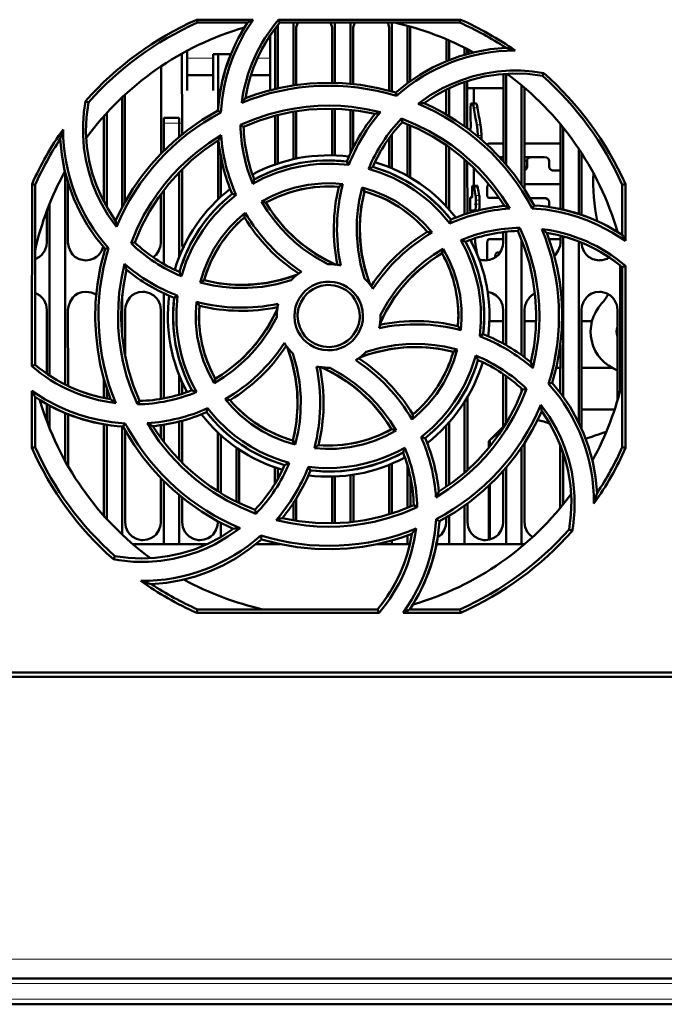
# Model space of a CAD drawing. Extents: x -1358 to 1757, y -1616 to 699.
# Tile 13 of 96: x 223 to 285, y -1511 to -1416. Entities that reach past the tile are written whole.
import ezdxf

# ---------------------------------------------------------------- set-up
doc = ezdxf.new("R2010")
doc.units = 0
doc.linetypes.add('DASHDOT', pattern=[18.5, 12, -3, 0.5, -3])

msp = doc.modelspace()

# ---------------------------------------------------------------- linework, layer by layer
at = {"color": 7, "lineweight": 50}
for p, q in [((239.578, -1416.496), (245.008, -1416.496)), ((239.637, -1416.777), (239.578, -1416.496)), ((244.476, -1416.777), (239.637, -1416.777)), ((247.391, -1417.019), (247.391, -1423.115)), ((247.459, -1416.496), (265.004, -1416.496)), ((247.589, -1416.777), (247.459, -1416.496)), ((264.944, -1416.777), (247.589, -1416.777)), ((248.891, -1416.777), (248.891, -1422.834)), ((252.891, -1416.777), (252.891, -1422.585)), ((254.391, -1416.777), (254.391, -1422.674)), ((258.391, -1416.777), (258.391, -1423.42)), ((259.891, -1417.091), (259.891, -1422.609)), ((265.004, -1416.496), (264.944, -1416.777)), ((246.641, -1420.386), (246.641, -1418.03)), ((247.131, -1423.175), (247.134, -1417.477)), ((249.148, -1417.477), (249.151, -1422.796)), ((252.631, -1422.58), (252.634, -1417.477)), ((254.648, -1417.477), (254.651, -1422.699)), ((258.131, -1423.349), (258.134, -1417.477)), ((260.148, -1417.477), (260.151, -1422.42)), ((263.632, -1420.5), (263.633, -1418.387)), ((263.891, -1418.498), (263.891, -1420.396)), ((238.149, -1419.759), (238.153, -1427.572)), ((238.641, -1419.491), (238.641, -1420.386)), ((241.141, -1419.834), (242.858, -1419.834)), ((241.141, -1420.386), (241.141, -1419.834)), ((241.63, -1425.146), (241.633, -1419.834)), ((265.391, -1419.205), (265.391, -1419.883)), ((265.649, -1419.337), (265.649, -1419.809)), ((265.769, -1419.777), (265.769, -1419.401)), ((266.129, -1419.685), (266.129, -1419.592)), ((238.641, -1420.386), (238.641, -1423.333)), ((241.141, -1423.333), (241.141, -1420.386)), ((246.641, -1423.296), (246.641, -1420.386)), ((236.128, -1429.424), (236.132, -1420.996)), ((238.641, -1421.834), (241.141, -1421.834)), ((244.8, -1421.834), (246.641, -1421.834)), ((269.128, -1430.15), (269.132, -1421.726)), ((269.391, -1421.708), (269.391, -1430.451)), ((272.889, -1421.911), (273.02, -1421.643)), ((265.391, -1422.505), (265.391, -1426.782)), ((265.651, -1422.418), (265.653, -1426.972)), ((232.651, -1423.74), (232.656, -1434.088)), ((238.641, -1423.333), (238.641, -1423.334)), ((241.141, -1423.334), (241.141, -1423.333)), ((258.825, -1423.849), (258.754, -1423.526)), ((263.63, -1425.642), (263.631, -1423.24)), ((263.891, -1423.115), (263.891, -1425.796)), ((269.131, -1423.09), (265.651, -1423.09)), ((266.291, -1424.589), (266.291, -1423.09)), ((270.891, -1422.828), (270.891, -1432.414)), ((271.151, -1423.048), (271.155, -1432.812)), ((271.2, -1423.09), (271.151, -1423.09)), ((229.124, -1424.479), (228.855, -1424.347)), ((232.391, -1423.983), (232.391, -1434.577)), ((265.998, -1424.59), (266.15, -1424.589)), ((266.503, -1424.589), (266.151, -1424.589)), ((230.891, -1425.506), (230.891, -1434.552)), ((241.901, -1425.447), (241.622, -1425.269)), ((248.891, -1425.368), (248.891, -1429.955)), ((249.152, -1425.325), (249.154, -1429.898)), ((252.628, -1429.581), (252.63, -1425.079)), ((252.891, -1425.085), (252.891, -1429.589)), ((254.391, -1425.186), (254.391, -1429.374)), ((254.652, -1425.216), (254.653, -1428.827)), ((230.626, -1434.073), (230.63, -1425.795)), ((236.391, -1426.477), (236.391, -1425.977)), ((237.891, -1425.977), (236.391, -1425.977)), ((236.391, -1429.157), (236.391, -1426.477)), ((237.891, -1425.977), (237.891, -1426.477)), ((237.891, -1427.786), (237.891, -1426.477)), ((247.128, -1430.463), (247.13, -1425.753)), ((247.391, -1425.685), (247.391, -1430.372)), ((259.313, -1426.042), (259.391, -1426.38)), ((259.891, -1426.578), (259.891, -1431.569)), ((265.972, -1425.8), (265.975, -1425.861)), ((274.626, -1434.753), (274.629, -1426.585)), ((243.797, -1426.652), (244.091, -1426.836)), ((258.391, -1427.551), (258.391, -1430.828)), ((260.152, -1426.687), (260.155, -1431.72)), ((265.941, -1427.072), (265.955, -1427.071)), ((265.941, -1427.189), (265.941, -1427.072)), ((274.891, -1426.905), (274.891, -1434.819)), ((241.626, -1433.83), (241.629, -1428.157)), ((258.128, -1430.718), (258.129, -1427.902)), ((266.668, -1427.653), (266.668, -1427.77)), ((267.027, -1427.653), (267.027, -1428.075)), ((269.129, -1428.431), (267.747, -1428.431)), ((274.629, -1428.431), (271.153, -1428.431)), ((263.626, -1434.505), (263.629, -1428.6)), ((263.891, -1428.784), (263.891, -1434.797)), ((276.391, -1428.947), (276.391, -1435.226)), ((276.654, -1429.347), (276.656, -1435.315)), ((241.891, -1433.584), (241.891, -1429.681)), ((254.235, -1430.503), (254.045, -1430.181)), ((265.391, -1429.965), (265.391, -1435.277)), ((265.654, -1430.197), (265.656, -1435.191)), ((269.128, -1429.757), (268.77, -1429.757)), ((271.154, -1430.105), (271.408, -1430.105)), ((273.072, -1429.757), (271.361, -1429.757)), ((271.408, -1430.705), (271.408, -1430.105)), ((273.546, -1430.105), (273.546, -1430.705)), ((226.891, -1431.21), (226.891, -1451.685)), ((237.891, -1439.342), (237.891, -1431.197)), ((238.154, -1430.928), (238.158, -1437.977)), ((266.291, -1432.522), (266.291, -1430.793)), ((271.154, -1430.705), (271.408, -1430.705)), ((274.627, -1431.054), (274.043, -1431.054)), ((227.155, -1432.173), (227.158, -1437.977)), ((223.679, -1449.924), (223.695, -1432.361)), ((223.695, -1432.361), (223.991, -1432.424)), ((223.991, -1449.779), (223.991, -1432.424)), ((236.391, -1440.064), (236.391, -1432.945)), ((255.524, -1432.696), (255.735, -1433.061)), ((266.126, -1433.066), (266.129, -1433.093)), ((266.252, -1432.522), (266.152, -1432.522)), ((266.606, -1432.522), (266.252, -1432.522)), ((266.276, -1432.458), (266.264, -1432.522)), ((266.276, -1432.458), (266.291, -1432.397)), ((267.554, -1432.707), (267.554, -1433.342)), ((274.627, -1432.356), (271.155, -1432.356)), ((280.591, -1432.424), (280.887, -1432.361)), ((280.591, -1437.263), (280.591, -1432.424)), ((280.887, -1432.361), (280.892, -1437.832)), ((236.124, -1437.977), (236.126, -1433.299)), ((243.363, -1433.399), (242.998, -1433.304)), ((245.82, -1434.036), (246.23, -1434.145)), ((266.105, -1433.638), (265.941, -1433.638)), ((265.941, -1434.913), (265.941, -1433.638)), ((266.482, -1433.902), (266.482, -1434.276)), ((266.838, -1434.276), (266.838, -1433.902)), ((268.736, -1433.693), (267.747, -1433.693)), ((273.072, -1433.703), (271.705, -1433.703)), ((273.546, -1434.048), (273.546, -1434.56)), ((225.124, -1437.977), (225.126, -1434.926)), ((225.391, -1434.242), (225.391, -1450.826)), ((266.368, -1434.913), (265.941, -1434.913)), ((265.967, -1434.913), (265.958, -1435.098)), ((266.291, -1435.002), (266.291, -1434.913)), ((266.626, -1434.913), (266.368, -1434.913)), ((269.126, -1434.466), (269.126, -1434.28)), ((271.916, -1434.696), (272.1, -1434.408)), ((263.97, -1436.152), (264.065, -1435.784)), ((269.124, -1437.977), (269.125, -1436.982)), ((269.391, -1436.952), (269.391, -1447.896)), ((270.532, -1436.878), (270.722, -1436.574)), ((280.125, -1436.965), (280.125, -1436.937)), ((233.243, -1438.058), (233.594, -1437.978)), ((266.038, -1437.699), (266.071, -1437.982)), ((267.554, -1438.021), (267.554, -1439.703)), ((269.124, -1437.671), (267.747, -1437.671)), ((270.891, -1437.726), (270.891, -1448.861)), ((274.624, -1437.671), (273.537, -1437.671)), ((274.624, -1437.977), (274.625, -1437.323)), ((274.891, -1437.396), (274.891, -1452.857)), ((276.391, -1437.891), (276.391, -1455.359)), ((231.078, -1438.54), (230.74, -1438.614)), ((263.223, -1439.016), (263.334, -1438.6)), ((268.814, -1438.954), (268.586, -1438.954)), ((268.346, -1439.302), (268.51, -1439.302)), ((268.346, -1439.302), (268.346, -1439.426)), ((280.391, -1440.211), (280.391, -1452.246)), ((280.591, -1440.375), (280.894, -1440.235)), ((280.591, -1457.731), (280.591, -1440.375)), ((280.894, -1440.235), (280.91, -1457.798)), ((239.9, -1441.851), (240.275, -1441.633)), ((232.391, -1443.064), (232.391, -1447.075)), ((236.391, -1453.029), (236.391, -1442.886)), ((237.731, -1443.126), (237.395, -1443.323)), ((225.118, -1450.636), (225.121, -1444.477)), ((227.161, -1444.477), (227.164, -1451.818)), ((232.661, -1444.477), (232.663, -1448.921)), ((236.117, -1453.078), (236.121, -1444.477)), ((269.12, -1447.744), (269.121, -1444.477)), ((271.161, -1444.477), (271.163, -1449.061)), ((276.661, -1444.477), (276.666, -1455.947)), ((280.117, -1453.244), (280.121, -1444.477)), ((247.291, -1445.077), (247.292, -1445.185)), ((257.291, -1445.077), (257.29, -1444.97)), ((269.121, -1445.59), (267.782, -1445.59)), ((272.286, -1445.59), (271.161, -1445.59)), ((277.668, -1445.59), (276.661, -1445.59)), ((266.85, -1447.031), (267.188, -1446.831)), ((267.783, -1447.082), (267.674, -1446.973)), ((264.691, -1448.3), (264.307, -1448.521)), ((274.618, -1452.488), (274.62, -1447.863)), ((223.991, -1449.779), (223.679, -1449.924)), ((274.619, -1450.09), (274.226, -1450.09)), ((279.604, -1450.09), (276.663, -1450.09)), ((230.617, -1452.979), (230.618, -1451.127)), ((237.891, -1452.666), (237.891, -1450.813)), ((241.244, -1451.57), (241.359, -1451.138)), ((269.116, -1455.893), (269.118, -1450.672)), ((269.391, -1450.861), (269.391, -1455.453)), ((230.891, -1452.028), (230.891, -1453.033)), ((238.164, -1451.455), (238.164, -1452.582)), ((270.891, -1452.086), (270.891, -1452.428)), ((271.354, -1452.093), (270.988, -1452.177)), ((273.491, -1451.618), (273.842, -1451.54)), ((223.672, -1457.798), (223.677, -1452.296)), ((223.991, -1457.731), (223.991, -1452.892)), ((265.664, -1452.913), (265.668, -1459.948)), ((225.116, -1455.203), (225.117, -1453.575)), ((225.391, -1453.729), (225.391, -1455.912)), ((233.85, -1453.596), (234.05, -1453.277)), ((240.517, -1454.371), (240.615, -1453.983)), ((265.391, -1453.362), (265.391, -1460.192)), ((279.855, -1454.09), (276.665, -1454.09)), ((226.891, -1454.445), (226.891, -1459.072)), ((227.165, -1454.557), (227.168, -1459.562)), ((230.612, -1464.34), (230.616, -1455.523)), ((230.891, -1455.572), (230.891, -1464.649)), ((232.391, -1455.74), (232.391, -1466.172)), ((232.482, -1455.746), (232.677, -1455.44)), ((236.116, -1456.839), (236.116, -1455.607)), ((236.391, -1457.208), (236.391, -1455.565)), ((237.891, -1458.955), (237.891, -1455.258)), ((238.166, -1455.187), (238.167, -1459.236)), ((258.791, -1456.128), (258.352, -1456.009)), ((263.613, -1461.564), (263.616, -1455.66)), ((263.891, -1455.358), (263.891, -1461.37)), ((267.731, -1457.15), (269.116, -1455.765)), ((232.666, -1456.082), (232.67, -1464.977)), ((241.613, -1461.988), (241.616, -1456.316)), ((241.891, -1462.16), (241.891, -1456.571)), ((261.194, -1456.752), (261.585, -1456.851)), ((267.731, -1457.15), (267.883, -1457.008)), ((223.991, -1457.731), (223.672, -1457.798)), ((243.391, -1457.768), (243.391, -1462.987)), ((243.667, -1457.957), (243.669, -1463.122)), ((248.847, -1457.093), (249.074, -1457.489)), ((267.731, -1457.15), (267.731, -1457.789)), ((270.891, -1457.741), (270.891, -1467.077)), ((271.167, -1457.327), (271.17, -1464.977)), ((274.612, -1463.591), (274.615, -1457.509)), ((280.91, -1457.798), (280.591, -1457.731)), ((274.891, -1458.259), (274.891, -1463.25)), ((247.114, -1461.256), (247.114, -1459.688)), ((247.391, -1459.783), (247.391, -1460.778)), ((250.329, -1459.625), (250.537, -1459.974)), ((258.112, -1464.213), (258.114, -1459.442)), ((258.391, -1459.327), (258.391, -1464.126)), ((259.891, -1459.514), (259.891, -1463.577)), ((269.391, -1459.701), (269.391, -1467.077)), ((236.112, -1464.977), (236.114, -1460.717)), ((252.612, -1464.977), (252.614, -1460.574)), ((252.891, -1460.566), (252.891, -1465.069)), ((254.391, -1460.434), (254.391, -1464.967)), ((254.668, -1460.394), (254.67, -1464.936)), ((260.168, -1460.606), (260.169, -1463.46)), ((269.112, -1464.977), (269.114, -1460.018)), ((236.391, -1467.077), (236.391, -1460.998)), ((267.731, -1461.444), (267.731, -1466.664)), ((237.891, -1467.077), (237.891, -1462.366)), ((238.169, -1462.594), (238.17, -1464.977)), ((249.169, -1462.686), (249.17, -1464.833)), ((248.891, -1463.121), (248.891, -1464.787)), ((260.819, -1463.524), (260.49, -1463.318)), ((265.391, -1463.373), (265.391, -1467.077)), ((265.669, -1463.17), (265.67, -1464.977)), ((245.279, -1464.153), (245.192, -1463.774)), ((263.612, -1464.977), (263.612, -1464.522)), ((263.891, -1464.357), (263.891, -1467.077)), ((241.612, -1464.977), (241.612, -1464.882)), ((241.891, -1466.404), (241.891, -1465.03)), ((252.608, -1465.076), (252.612, -1464.977)), ((262.646, -1464.686), (262.96, -1464.887)), ((245.828, -1466.629), (245.747, -1466.263)), ((259.891, -1466.255), (259.891, -1467.077)), ((275.458, -1465.676), (275.763, -1465.824)), ((236.391, -1467.077), (233.396, -1467.077)), ((237.891, -1467.077), (236.391, -1467.077)), ((240.611, -1467.077), (237.891, -1467.077)), ((247.391, -1467.077), (245.296, -1467.077)), ((245.807, -1466.647), (245.851, -1466.636)), ((247.391, -1467.038), (247.391, -1467.077)), ((247.569, -1467.077), (247.391, -1467.077)), ((258.391, -1467.077), (257.017, -1467.077)), ((258.391, -1466.736), (258.391, -1467.077)), ((259.891, -1467.077), (258.391, -1467.077)), ((260.122, -1467.077), (259.891, -1467.077)), ((263.891, -1467.077), (262.677, -1467.077)), ((265.391, -1467.077), (263.891, -1467.077)), ((269.391, -1467.077), (265.391, -1467.077)), ((270.891, -1467.077), (269.391, -1467.077)), ((271.185, -1467.077), (270.891, -1467.077)), ((231.692, -1468.244), (231.543, -1468.551)), ((239.566, -1473.711), (239.637, -1473.377)), ((257.148, -1473.711), (239.566, -1473.711)), ((239.637, -1473.377), (256.993, -1473.377)), ((256.993, -1473.377), (257.148, -1473.711)), ((265.015, -1473.711), (259.472, -1473.711)), ((260.106, -1473.377), (264.944, -1473.377)), ((264.944, -1473.377), (265.015, -1473.711)), ((180.494, -1479.477), (300.088, -1479.477)), ((423.268, -1479.877), (170.314, -1479.877)), ((395.253, -1508.977), (198.329, -1508.977)), ((395.078, -1511.477), (198.504, -1511.477))]:
    msp.add_line(p, q, dxfattribs=at)
at = {"color": 7, "lineweight": 18}
for p, q in [((241.141, -1420.204), (238.641, -1420.204)), ((246.641, -1420.204), (245.432, -1420.204)), ((266.639, -1425.003), (266.285, -1425.003)), ((236.391, -1426.477), (237.891, -1426.477)), ((266.937, -1426.652), (266.579, -1426.652)), ((267.027, -1427.653), (266.668, -1427.653)), ((266.291, -1432.458), (266.276, -1432.458)), ((266.675, -1432.708), (266.32, -1432.708)), ((266.803, -1433.451), (266.447, -1433.451)), ((266.838, -1433.902), (266.482, -1433.902)), ((266.838, -1434.276), (266.482, -1434.276)), ((267.883, -1457.008), (267.883, -1457.602)), ((267.883, -1461.299), (267.883, -1466.627)), ((395.253, -1507.117), (198.329, -1507.117)), ((395.253, -1509.477), (198.329, -1509.477)), ((395.078, -1510.977), (198.504, -1510.977))]:
    msp.add_line(p, q, dxfattribs=at)
at = {"color": 7, "linetype": 'DASHDOT', "lineweight": 18, "ltscale": 0.001216}
msp.add_line((266.002, -1425.299), (265.954, -1425.299), dxfattribs=at)
at = {"color": 7, "linetype": 'DASHDOT', "lineweight": 18, "ltscale": 0.045015}
msp.add_line((238.041, -1426.477), (236.24, -1426.477), dxfattribs=at)
at = {"color": 7, "linetype": 'DASHDOT', "lineweight": 18, "ltscale": 0.000944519}
msp.add_line((265.952, -1426.363), (265.99, -1426.363), dxfattribs=at)
at = {"color": 7, "linetype": 'DASHDOT', "lineweight": 18, "ltscale": 0.014124}
msp.add_line((267.096, -1427.655), (266.531, -1427.655), dxfattribs=at)
at = {"color": 7, "linetype": 'DASHDOT', "lineweight": 18, "ltscale": 0.001138}
msp.add_line((266.156, -1432.841), (266.11, -1432.841), dxfattribs=at)
at = {"color": 7, "linetype": 'DASHDOT', "lineweight": 18, "ltscale": 0.001073}
msp.add_line((266.102, -1433.319), (266.144, -1433.319), dxfattribs=at)
at = {"color": 7, "linetype": 'DASHDOT', "lineweight": 18, "ltscale": 0.011749}
msp.add_line((266.877, -1433.902), (266.407, -1433.902), dxfattribs=at)
at = {"color": 7, "linetype": 'DASHDOT', "lineweight": 18, "ltscale": 0.014227}
msp.add_line((266.89, -1434.276), (266.32, -1434.276), dxfattribs=at)
at = {"color": 7, "linetype": 'DASHDOT', "lineweight": 18}
for p, q in [((414.945, -1509.477), (178.636, -1509.477)), ((414.735, -1510.977), (178.846, -1510.977))]:
    msp.add_line(p, q, dxfattribs=at)
at = {"color": 7, "lineweight": 50}
for points in [[(245.008, -1416.496), (244.191, -1417.773), (243.492, -1419.115), (243.088, -1420.053), (242.739, -1421.015), (242.45, -1421.985), (242.219, -1422.97), (242.015, -1424.2), (241.901, -1425.447)], [(258.754, -1423.526), (259.884, -1422.614), (261.069, -1421.809), (262.305, -1421.111), (263.592, -1420.517), (264.926, -1420.026), (266.37, -1419.627), (267.854, -1419.354), (269.372, -1419.208)], [(260.912, -1424.608), (262.081, -1423.786), (263.315, -1423.081), (264.184, -1422.671), (265.078, -1422.315), (266.217, -1421.95), (267.38, -1421.677), (268.562, -1421.495), (269.753, -1421.405), (270.844, -1421.406), (271.933, -1421.486), (273.02, -1421.643)], [(272.889, -1421.911), (271.464, -1421.728), (270.048, -1421.682), (268.649, -1421.772), (267.273, -1421.991), (266.058, -1422.293), (264.873, -1422.694), (263.715, -1423.199), (262.579, -1423.817), (261.485, -1424.542)], [(258.754, -1423.526), (257.055, -1423.087), (255.344, -1422.783), (253.627, -1422.616), (251.908, -1422.581), (250.47, -1422.651), (249.041, -1422.812), (247.62, -1423.065), (246.207, -1423.414), (245.235, -1423.712), (244.271, -1424.055)], [(231.825, -1436.477), (231.002, -1435.31), (230.296, -1434.078), (229.885, -1433.209), (229.528, -1432.316), (229.163, -1431.177), (228.888, -1430.014), (228.705, -1428.834), (228.614, -1427.642), (228.614, -1426.542), (228.695, -1425.444), (228.855, -1424.347)], [(229.124, -1424.479), (228.942, -1425.905), (228.896, -1427.32), (228.985, -1428.719), (229.204, -1430.095), (229.507, -1431.31), (229.907, -1432.495), (230.412, -1433.653), (231.031, -1434.789), (231.756, -1435.883)], [(272.1, -1434.408), (271.21, -1432.896), (270.214, -1431.472), (269.119, -1430.139), (267.928, -1428.899), (266.862, -1427.932), (265.737, -1427.036), (264.554, -1426.21), (263.308, -1425.458), (262.41, -1424.981), (261.485, -1424.542)], [(265.998, -1424.59), (265.995, -1424.592), (265.994, -1424.594), (265.99, -1424.603), (265.977, -1424.701), (265.967, -1424.949), (265.972, -1425.8)], [(266.285, -1425.003), (266.215, -1424.684), (266.176, -1424.605), (266.159, -1424.59), (266.15, -1424.589)], [(266.639, -1425.003), (266.568, -1424.685), (266.529, -1424.605), (266.511, -1424.59), (266.503, -1424.589)], [(241.622, -1425.268), (240.11, -1426.159), (238.686, -1427.154), (237.353, -1428.25), (236.113, -1429.44), (235.146, -1430.507), (234.249, -1431.631), (233.424, -1432.815), (232.672, -1434.06), (232.195, -1434.958), (231.756, -1435.883)], [(243.795, -1426.652), (245.152, -1426.084), (246.539, -1425.618), (247.953, -1425.256), (249.038, -1425.051), (250.134, -1424.905), (251.242, -1424.817), (252.352, -1424.789), (253.447, -1424.82), (254.537, -1424.911), (255.916, -1425.113), (257.285, -1425.412)], [(244.09, -1426.836), (245.627, -1426.219), (247.192, -1425.736), (248.781, -1425.387), (250.389, -1425.168), (251.976, -1425.079), (253.571, -1425.116), (255.168, -1425.284), (256.762, -1425.584)], [(259.312, -1426.041), (260.674, -1426.598), (261.984, -1427.249), (263.24, -1427.992), (264.154, -1428.614), (265.033, -1429.286), (265.879, -1430.006), (266.684, -1430.77), (267.436, -1431.565), (268.143, -1432.4), (268.981, -1433.525), (269.742, -1434.711)], [(259.39, -1426.38), (260.913, -1427.03), (262.361, -1427.795), (263.732, -1428.672), (265.024, -1429.654), (266.209, -1430.714), (267.31, -1431.868), (268.321, -1433.116), (269.237, -1434.455)], [(265.975, -1425.861), (265.978, -1426.774), (265.96, -1427.054), (265.957, -1427.069), (265.956, -1427.071), (265.955, -1427.071)], [(266.668, -1427.653), (266.645, -1427.121), (266.579, -1426.652)], [(267.027, -1427.653), (267.004, -1427.121), (266.937, -1426.652)], [(230.74, -1438.614), (229.827, -1437.484), (229.023, -1436.299), (228.325, -1435.063), (227.731, -1433.776), (227.239, -1432.442), (226.841, -1430.998), (226.567, -1429.514), (226.422, -1427.996)], [(233.242, -1438.059), (233.801, -1436.696), (234.453, -1435.386), (235.198, -1434.13), (235.82, -1433.218), (236.491, -1432.34), (237.213, -1431.495), (237.978, -1430.69), (238.775, -1429.938), (239.611, -1429.231), (240.734, -1428.396), (241.92, -1427.636)], [(233.593, -1437.978), (234.244, -1436.455), (235.009, -1435.007), (235.885, -1433.636), (236.868, -1432.345), (237.927, -1431.159), (239.081, -1430.058), (240.33, -1429.047), (241.669, -1428.132)], [(267.747, -1428.431), (267.699, -1428.442), (267.614, -1428.524), (267.588, -1428.578)], [(254.235, -1430.503), (252.838, -1430.387), (251.44, -1430.407), (250.495, -1430.496), (249.553, -1430.645), (248.612, -1430.853), (247.272, -1431.261), (245.988, -1431.793), (244.975, -1432.323)], [(254.045, -1430.18), (252.525, -1430.074), (251.018, -1430.118), (249.533, -1430.315), (248.077, -1430.667), (246.657, -1431.169), (245.883, -1431.513), (245.124, -1431.901)], [(271.408, -1430.105), (271.436, -1429.974), (271.502, -1429.874), (271.59, -1429.806), (271.787, -1429.757)], [(273.072, -1429.757), (273.308, -1429.805), (273.465, -1429.912), (273.522, -1430), (273.546, -1430.105)], [(263.97, -1436.152), (263.068, -1435.085), (262.069, -1434.111), (261.338, -1433.505), (260.568, -1432.944), (259.755, -1432.425), (258.517, -1431.764), (257.231, -1431.229), (256.138, -1430.884)], [(273.546, -1430.705), (273.57, -1430.812), (273.63, -1430.9), (273.736, -1430.981), (273.857, -1431.029), (274.043, -1431.054)], [(245.82, -1434.036), (246.862, -1433.486), (247.938, -1433.036), (249.046, -1432.689), (250.318, -1432.423), (251.611, -1432.291), (252.624, -1432.28), (253.641, -1432.351)], [(253.27, -1432.616), (252.055, -1432.576), (250.853, -1432.651), (249.671, -1432.843), (248.513, -1433.152), (247.386, -1433.575), (246.23, -1434.145)], [(255.755, -1441.471), (255.37, -1440.091), (255.119, -1438.687), (255, -1437.257), (255.016, -1435.821), (255.101, -1434.869), (255.245, -1433.924), (255.524, -1432.696)], [(255.735, -1433.061), (255.438, -1434.556), (255.291, -1436.056), (255.299, -1437.554), (255.464, -1439.043), (255.783, -1440.515), (256.019, -1441.305), (256.298, -1442.086)], [(255.736, -1433.061), (255.485, -1434.277), (255.339, -1435.494), (255.293, -1436.708), (255.344, -1437.912), (255.492, -1439.115), (255.738, -1440.312), (255.989, -1441.206), (256.298, -1442.086)], [(255.524, -1432.696), (256.647, -1433.04), (257.723, -1433.481), (258.75, -1434.017), (259.838, -1434.728), (260.848, -1435.548), (261.576, -1436.26), (262.25, -1437.035)], [(266.129, -1433.093), (266.127, -1433.561), (266.116, -1433.622), (266.111, -1433.632), (266.109, -1433.636), (266.106, -1433.637), (266.105, -1433.638)], [(266.152, -1432.522), (266.149, -1432.523), (266.147, -1432.524), (266.144, -1432.53), (266.138, -1432.544), (266.13, -1432.589), (266.116, -1432.823), (266.126, -1433.066)], [(266.32, -1432.708), (266.286, -1432.565), (266.266, -1432.529), (266.257, -1432.522), (266.252, -1432.522)], [(266.675, -1432.708), (266.64, -1432.565), (266.62, -1432.529), (266.611, -1432.522), (266.606, -1432.522)], [(267.727, -1432.358), (267.676, -1432.38), (267.591, -1432.496), (267.554, -1432.707)], [(243.363, -1433.399), (242.293, -1434.308), (241.316, -1435.313), (240.711, -1436.046), (240.151, -1436.818), (239.633, -1437.631), (239.178, -1438.456), (238.567, -1439.823), (238.104, -1441.243)], [(252.194, -1440.078), (250.948, -1439.376), (249.778, -1438.562), (249.039, -1437.956), (248.338, -1437.304), (247.676, -1436.607), (247.059, -1435.872), (246.407, -1434.979), (245.82, -1434.036)], [(246.231, -1434.145), (246.647, -1434.798), (247.092, -1435.425), (248.068, -1436.594), (249.153, -1437.654), (249.853, -1438.235), (250.59, -1438.776), (251.365, -1439.275), (252.173, -1439.727), (253.009, -1440.129)], [(267.554, -1433.342), (267.579, -1433.517), (267.648, -1433.646), (267.694, -1433.68), (267.747, -1433.693)], [(273.546, -1434.048), (273.494, -1433.893), (273.397, -1433.799), (273.237, -1433.727), (273.072, -1433.703)], [(239.9, -1441.851), (240.248, -1440.721), (240.693, -1439.64), (241.231, -1438.61), (241.942, -1437.524), (242.761, -1436.517), (243.474, -1435.79), (244.247, -1435.119)], [(266.368, -1434.913), (266.375, -1434.912), (266.39, -1434.9), (266.404, -1434.877), (266.431, -1434.8), (266.469, -1434.564), (266.482, -1434.276)], [(266.758, -1434.88), (266.785, -1434.808), (266.823, -1434.585), (266.838, -1434.276)], [(280.892, -1437.832), (279.619, -1437.011), (278.28, -1436.308), (277.344, -1435.902), (276.384, -1435.55), (275.415, -1435.257), (274.432, -1435.023), (273.182, -1434.813), (271.916, -1434.696)], [(270.532, -1436.877), (271.149, -1438.413), (271.632, -1439.978), (271.981, -1441.567), (272.2, -1443.175), (272.289, -1444.762), (272.252, -1446.357), (272.084, -1447.954), (271.785, -1449.548)], [(270.722, -1436.572), (271.292, -1437.927), (271.759, -1439.312), (272.123, -1440.725), (272.33, -1441.812), (272.479, -1442.909), (272.569, -1444.016), (272.599, -1445.124), (272.569, -1446.218), (272.48, -1447.308), (272.274, -1448.715), (271.969, -1450.113)], [(273.842, -1451.54), (274.282, -1449.842), (274.585, -1448.131), (274.753, -1446.413), (274.787, -1444.695), (274.717, -1443.256), (274.557, -1441.827), (274.303, -1440.407), (273.954, -1438.994), (273.656, -1438.021), (273.313, -1437.057)], [(223.991, -1439.604), (224.42, -1439.375), (224.65, -1439.167), (224.926, -1438.76), (225.088, -1438.301), (225.124, -1437.977)], [(227.158, -1437.977), (227.23, -1438.442), (227.426, -1438.888), (227.61, -1439.142), (227.837, -1439.356), (228.251, -1439.589), (228.713, -1439.701), (228.891, -1439.71)], [(235.364, -1439.415), (235.65, -1439.167), (235.926, -1438.76), (236.088, -1438.301), (236.124, -1437.977)], [(266.85, -1447.031), (266.968, -1445.644), (266.952, -1444.251), (266.864, -1443.307), (266.716, -1442.365), (266.509, -1441.422), (266.102, -1440.077), (265.571, -1438.786), (265.038, -1437.759)], [(267.188, -1446.831), (267.294, -1445.311), (267.25, -1443.805), (267.053, -1442.32), (266.701, -1440.864), (266.199, -1439.444), (265.855, -1438.67), (265.468, -1437.91)], [(267.391, -1439.71), (267.783, -1439.665), (268.155, -1439.535), (268.42, -1439.375), (268.65, -1439.167), (268.926, -1438.76), (269.089, -1438.301), (269.124, -1437.977)], [(267.747, -1437.671), (267.691, -1437.686), (267.656, -1437.711), (267.597, -1437.798), (267.554, -1438.021)], [(274.033, -1439.282), (274.15, -1439.167), (274.426, -1438.76), (274.589, -1438.301), (274.624, -1437.977)], [(276.658, -1437.998), (276.733, -1438.453), (276.926, -1438.888), (277.11, -1439.142), (277.337, -1439.356), (277.751, -1439.589), (278.213, -1439.701), (278.391, -1439.71)], [(228.891, -1439.71), (229.283, -1439.665), (229.655, -1439.535), (229.92, -1439.375), (230.15, -1439.167), (230.4, -1438.81), (230.562, -1438.408)], [(230.74, -1438.614), (230.3, -1440.313), (229.997, -1442.024), (229.829, -1443.741), (229.794, -1445.46), (229.865, -1446.898), (230.025, -1448.327), (230.279, -1449.748), (230.628, -1451.161), (230.926, -1452.133), (231.269, -1453.098)], [(257.29, -1444.97), (257.994, -1443.724), (258.809, -1442.554), (259.416, -1441.815), (260.069, -1441.114), (260.767, -1440.451), (261.503, -1439.835), (262.394, -1439.186), (263.334, -1438.6)], [(263.334, -1438.6), (263.885, -1439.634), (264.335, -1440.705), (264.683, -1441.808), (264.951, -1443.079), (265.086, -1444.374), (265.098, -1445.405), (265.027, -1446.443)], [(268.346, -1439.302), (268.379, -1439.125), (268.441, -1439.023), (268.521, -1438.968), (268.586, -1438.954)], [(257.239, -1445.795), (257.814, -1444.636), (258.484, -1443.537), (259.241, -1442.502), (260.082, -1441.537), (261.003, -1440.646), (262.072, -1439.783), (263.224, -1439.017)], [(264.752, -1446.057), (264.792, -1444.841), (264.717, -1443.639), (264.525, -1442.457), (264.216, -1441.3), (263.793, -1440.173), (263.223, -1439.016)], [(233.85, -1453.599), (233.281, -1452.24), (232.814, -1450.851), (232.452, -1449.436), (232.247, -1448.352), (232.1, -1447.258), (232.012, -1446.15), (231.984, -1445.039), (232.015, -1443.943), (232.106, -1442.852), (232.312, -1441.45), (232.618, -1440.058)], [(234.05, -1453.278), (233.433, -1451.742), (232.95, -1450.177), (232.601, -1448.588), (232.382, -1446.98), (232.292, -1445.392), (232.33, -1443.797), (232.498, -1442.2), (232.797, -1440.606)], [(248.685, -1441.613), (247.305, -1442), (245.902, -1442.253), (244.473, -1442.372), (243.038, -1442.358), (242.086, -1442.275), (241.14, -1442.132), (239.9, -1441.851)], [(240.275, -1441.633), (241.769, -1441.93), (243.269, -1442.077), (244.767, -1442.069), (246.256, -1441.904), (247.729, -1441.586), (248.518, -1441.35), (249.3, -1441.071)], [(240.275, -1441.632), (241.491, -1441.883), (242.708, -1442.029), (243.922, -1442.075), (245.126, -1442.024), (246.328, -1441.876), (247.526, -1441.63), (248.419, -1441.379), (249.3, -1441.071)], [(248.984, -1445.077), (249.012, -1444.635), (249.098, -1444.205), (249.243, -1443.792), (249.444, -1443.398), (249.698, -1443.027), (249.998, -1442.694), (250.329, -1442.413), (250.698, -1442.179), (251.107, -1441.992), (251.538, -1441.859), (251.972, -1441.786), (252.409, -1441.772), (252.844, -1441.818), (253.281, -1441.925), (253.702, -1442.088), (254.086, -1442.298), (254.435, -1442.558), (254.75, -1442.867), (255.024, -1443.218), (255.253, -1443.609), (255.424, -1444.011), (255.555, -1444.534), (255.598, -1445.077)], [(228.891, -1442.746), (228.499, -1442.791), (228.127, -1442.922), (227.863, -1443.082), (227.633, -1443.29), (227.357, -1443.697), (227.196, -1444.156), (227.161, -1444.477)], [(234.391, -1442.746), (233.999, -1442.791), (233.627, -1442.922), (233.363, -1443.082), (233.133, -1443.29), (232.857, -1443.697), (232.696, -1444.156), (232.661, -1444.477)], [(236.121, -1444.477), (236.05, -1444.013), (235.854, -1443.567), (235.67, -1443.313), (235.443, -1443.1), (235.029, -1442.866), (234.568, -1442.755), (234.391, -1442.746)], [(255.291, -1445.077), (255.236, -1444.532), (255.077, -1443.989), (254.821, -1443.476), (254.582, -1443.142), (254.296, -1442.846), (253.962, -1442.588), (253.599, -1442.379), (253.209, -1442.22), (252.81, -1442.121), (252.189, -1442.079), (251.572, -1442.163), (251.179, -1442.291), (250.799, -1442.476), (250.444, -1442.714), (250.142, -1442.984), (249.883, -1443.294), (249.591, -1443.79), (249.395, -1444.324), (249.299, -1444.871), (249.291, -1445.077)], [(269.121, -1444.477), (269.05, -1444.013), (268.854, -1443.567), (268.67, -1443.313), (268.443, -1443.1), (268.052, -1442.875), (267.617, -1442.761)], [(278.391, -1442.746), (277.999, -1442.791), (277.627, -1442.922), (277.363, -1443.082), (277.133, -1443.29), (276.857, -1443.697), (276.696, -1444.156), (276.661, -1444.477)], [(280.121, -1444.477), (280.05, -1444.013), (279.854, -1443.567), (279.67, -1443.313), (279.443, -1443.1), (279.029, -1442.866), (278.568, -1442.755), (278.391, -1442.746)], [(225.121, -1444.477), (225.05, -1444.013), (224.854, -1443.567), (224.67, -1443.313), (224.443, -1443.1), (224.226, -1442.958), (223.991, -1442.852)], [(237.394, -1443.323), (237.288, -1444.844), (237.332, -1446.35), (237.529, -1447.835), (237.88, -1449.291), (238.383, -1450.711), (238.726, -1451.485), (239.114, -1452.245)], [(237.731, -1443.126), (237.615, -1444.529), (237.636, -1445.931), (237.725, -1446.877), (237.874, -1447.818), (238.082, -1448.757), (238.343, -1449.66), (238.594, -1450.372), (238.881, -1451.066), (239.204, -1451.743), (239.563, -1452.402)], [(241.244, -1451.57), (240.691, -1450.521), (240.24, -1449.438), (239.891, -1448.327), (239.625, -1447.054), (239.491, -1445.762), (239.481, -1444.739), (239.554, -1443.713)], [(272.172, -1442.9), (271.863, -1443.082), (271.633, -1443.29), (271.357, -1443.697), (271.196, -1444.156), (271.161, -1444.477)], [(239.83, -1444.098), (239.79, -1445.313), (239.865, -1446.515), (240.057, -1447.698), (240.365, -1448.855), (240.789, -1449.982), (241.359, -1451.138)], [(241.358, -1451.137), (242.012, -1450.722), (242.639, -1450.276), (243.808, -1449.301), (244.868, -1448.215), (245.449, -1447.515), (245.99, -1446.778), (246.488, -1446.003), (246.941, -1445.195), (247.343, -1444.359)], [(247.292, -1445.185), (246.59, -1446.431), (245.777, -1447.602), (245.171, -1448.342), (244.52, -1449.044), (243.823, -1449.707), (243.088, -1450.324), (242.191, -1450.98), (241.244, -1451.57)], [(255.598, -1445.077), (255.571, -1445.52), (255.486, -1445.949), (255.341, -1446.363), (255.141, -1446.757), (254.887, -1447.129), (254.589, -1447.462), (254.257, -1447.744), (253.889, -1447.979), (253.48, -1448.166), (253.05, -1448.3), (252.616, -1448.374), (252.179, -1448.389), (251.744, -1448.344), (251.307, -1448.238), (250.886, -1448.075), (250.501, -1447.865), (250.152, -1447.607), (249.836, -1447.298), (249.562, -1446.948), (249.331, -1446.557), (249.16, -1446.155), (249.026, -1445.627), (248.984, -1445.077)], [(249.291, -1445.077), (249.346, -1445.623), (249.505, -1446.165), (249.761, -1446.679), (250, -1447.012), (250.286, -1447.309), (250.62, -1447.567), (250.983, -1447.776), (251.372, -1447.934), (251.772, -1448.033), (252.393, -1448.076), (253.01, -1447.991), (253.403, -1447.864), (253.783, -1447.678), (254.138, -1447.441), (254.44, -1447.17), (254.699, -1446.861), (254.991, -1446.365), (255.187, -1445.831), (255.283, -1445.284), (255.291, -1445.077)], [(248.284, -1448.068), (248.765, -1449.514), (249.097, -1450.984), (249.275, -1452.472), (249.296, -1453.97), (249.163, -1455.47), (249.026, -1456.283), (248.847, -1457.093)], [(248.284, -1448.068), (248.747, -1449.472), (249.067, -1450.905), (249.246, -1452.357), (249.285, -1453.818), (249.181, -1455.28), (249.042, -1456.189), (248.846, -1457.093)], [(264.307, -1448.521), (262.813, -1448.224), (261.313, -1448.077), (259.814, -1448.086), (258.325, -1448.25), (256.853, -1448.569), (256.063, -1448.805), (255.282, -1449.084)], [(264.307, -1448.522), (263.091, -1448.272), (261.874, -1448.125), (260.66, -1448.079), (259.456, -1448.131), (258.253, -1448.278), (257.056, -1448.525), (256.162, -1448.776), (255.282, -1449.084)], [(255.907, -1448.531), (257.288, -1448.146), (258.693, -1447.895), (260.125, -1447.776), (261.562, -1447.792), (262.514, -1447.877), (263.461, -1448.021), (264.691, -1448.3)], [(264.691, -1448.3), (264.352, -1449.418), (263.915, -1450.491), (263.382, -1451.517), (262.673, -1452.605), (261.853, -1453.619), (261.123, -1454.367), (260.328, -1455.061)], [(248.837, -1448.693), (249.223, -1450.074), (249.477, -1451.478), (249.596, -1452.909), (249.582, -1454.346), (249.499, -1455.298), (249.356, -1456.244), (249.074, -1457.489)], [(261.194, -1456.752), (262.254, -1455.859), (263.224, -1454.866), (263.83, -1454.137), (264.392, -1453.368), (264.912, -1452.555), (265.372, -1451.728), (265.996, -1450.344), (266.471, -1448.901)], [(258.351, -1456.01), (257.935, -1455.356), (257.49, -1454.729), (256.514, -1453.56), (255.429, -1452.5), (254.729, -1451.919), (253.991, -1451.379), (253.216, -1450.88), (252.409, -1450.428), (251.573, -1450.025)], [(252.408, -1450.076), (253.655, -1450.779), (254.826, -1451.594), (255.566, -1452.201), (256.268, -1452.854), (256.931, -1453.551), (257.549, -1454.287), (258.202, -1455.183), (258.791, -1456.128)], [(271.355, -1452.093), (270.8, -1453.454), (270.151, -1454.764), (269.41, -1456.02), (268.789, -1456.936), (268.117, -1457.818), (267.4, -1458.663), (266.637, -1459.469), (265.844, -1460.221), (265.01, -1460.929), (263.855, -1461.79), (262.634, -1462.572)], [(270.988, -1452.177), (270.338, -1453.699), (269.573, -1455.147), (268.696, -1456.518), (267.714, -1457.81), (266.655, -1458.996), (265.5, -1460.097), (264.252, -1461.107), (262.913, -1462.023)], [(273.842, -1451.54), (274.755, -1452.671), (275.559, -1453.855), (276.257, -1455.092), (276.851, -1456.378), (277.342, -1457.713), (277.741, -1459.156), (278.015, -1460.64), (278.16, -1462.158)], [(223.677, -1452.296), (224.95, -1453.118), (226.288, -1453.822), (227.224, -1454.229), (228.184, -1454.582), (229.154, -1454.875), (230.138, -1455.11), (231.399, -1455.323), (232.677, -1455.44)], [(249.074, -1457.489), (247.961, -1457.151), (246.891, -1456.714), (245.867, -1456.181), (244.776, -1455.47), (243.759, -1454.646), (243.007, -1453.913), (242.31, -1453.115)], [(240.615, -1453.983), (241.503, -1455.038), (242.491, -1456.003), (243.218, -1456.606), (243.985, -1457.165), (244.797, -1457.684), (245.625, -1458.143), (246.316, -1458.476), (247.022, -1458.771), (247.744, -1459.029), (248.481, -1459.25)], [(272.753, -1453.646), (273.581, -1454.812), (274.292, -1456.043), (274.706, -1456.911), (275.066, -1457.804), (275.436, -1458.943), (275.715, -1460.106), (275.903, -1461.287), (275.998, -1462.479), (275.988, -1463.909), (275.843, -1465.336), (275.762, -1465.824)], [(262.96, -1464.886), (264.472, -1463.996), (265.896, -1463.001), (267.229, -1461.905), (268.469, -1460.714), (269.436, -1459.648), (270.333, -1458.524), (271.158, -1457.34), (271.91, -1456.094), (272.387, -1455.196), (272.826, -1454.271)], [(275.458, -1465.676), (275.64, -1464.25), (275.686, -1462.834), (275.596, -1461.436), (275.377, -1460.059), (275.075, -1458.844), (274.674, -1457.659), (274.169, -1456.502), (273.551, -1455.365), (272.826, -1454.271)], [(243.097, -1465.612), (241.524, -1464.835), (240.031, -1463.946), (238.622, -1462.951), (237.298, -1461.854), (236.256, -1460.861), (235.279, -1459.806), (234.37, -1458.686), (233.528, -1457.498), (232.987, -1456.637), (232.482, -1455.747)], [(235.037, -1455.811), (235.962, -1457.177), (236.99, -1458.455), (238.129, -1459.653), (239.362, -1460.756), (240.238, -1461.439), (241.148, -1462.074), (242.466, -1462.871), (243.843, -1463.565), (245.278, -1464.154)], [(251.312, -1457.539), (252.527, -1457.579), (253.729, -1457.503), (254.911, -1457.312), (256.068, -1457.003), (257.195, -1456.579), (258.352, -1456.009)], [(258.791, -1456.128), (257.763, -1456.678), (256.698, -1457.127), (255.598, -1457.475), (254.327, -1457.744), (253.029, -1457.881), (251.974, -1457.895), (250.912, -1457.822)], [(250.329, -1459.625), (251.706, -1459.743), (253.091, -1459.726), (254.034, -1459.638), (254.975, -1459.491), (255.918, -1459.283), (256.829, -1459.023), (257.55, -1458.771), (258.255, -1458.483), (258.944, -1458.157), (259.617, -1457.795)], [(250.537, -1459.974), (252.057, -1460.08), (253.564, -1460.036), (255.049, -1459.839), (256.505, -1459.488), (257.924, -1458.985), (258.698, -1458.642), (259.458, -1458.254)], [(260.821, -1463.524), (259.467, -1464.094), (258.082, -1464.562), (256.67, -1464.926), (255.582, -1465.134), (254.483, -1465.283), (253.378, -1465.373), (252.27, -1465.404), (251.177, -1465.374), (250.087, -1465.285), (248.654, -1465.076), (247.231, -1464.763)], [(260.492, -1463.318), (258.955, -1463.935), (257.39, -1464.418), (255.801, -1464.768), (254.193, -1464.986), (252.606, -1465.076), (251.011, -1465.038), (249.414, -1464.87), (247.82, -1464.571)], [(243.744, -1465.536), (242.58, -1466.365), (241.349, -1467.077), (240.482, -1467.492), (239.59, -1467.853), (238.452, -1468.223), (237.29, -1468.504), (236.109, -1468.693), (234.917, -1468.789), (233.488, -1468.78), (232.061, -1468.636), (231.543, -1468.551)], [(232.67, -1464.977), (232.742, -1465.441), (232.938, -1465.885), (233.122, -1466.137), (233.349, -1466.349), (233.762, -1466.58), (234.223, -1466.689), (234.391, -1466.697)], [(234.391, -1466.697), (234.786, -1466.652), (235.161, -1466.518), (235.423, -1466.357), (235.651, -1466.147), (235.923, -1465.739), (236.08, -1465.28), (236.112, -1464.977)], [(238.17, -1464.977), (238.242, -1465.441), (238.438, -1465.885), (238.622, -1466.137), (238.849, -1466.349), (239.262, -1466.58), (239.723, -1466.689), (239.891, -1466.697)], [(239.891, -1466.697), (240.286, -1466.652), (240.661, -1466.518), (240.923, -1466.357), (241.151, -1466.147), (241.423, -1465.739), (241.58, -1465.28), (241.612, -1464.977)], [(259.472, -1473.711), (260.298, -1472.442), (261.005, -1471.107), (261.415, -1470.173), (261.771, -1469.215), (262.067, -1468.246), (262.305, -1467.264), (262.525, -1465.984), (262.646, -1464.686)], [(262.791, -1466.447), (263.151, -1466.147), (263.423, -1465.739), (263.58, -1465.28), (263.612, -1464.977)], [(265.67, -1464.977), (265.742, -1465.441), (265.938, -1465.885), (266.122, -1466.137), (266.349, -1466.349), (266.762, -1466.58), (267.223, -1466.689), (267.391, -1466.697)], [(267.391, -1466.697), (267.786, -1466.652), (268.161, -1466.518), (268.423, -1466.357), (268.651, -1466.147), (268.923, -1465.739), (269.08, -1465.28), (269.112, -1464.977)], [(271.17, -1464.977), (271.242, -1465.441), (271.438, -1465.885), (271.622, -1466.137), (271.935, -1466.411)], [(243.097, -1465.612), (241.895, -1466.401), (240.643, -1467.062), (239.346, -1467.595), (238.013, -1468.001), (236.788, -1468.262), (235.548, -1468.421), (234.286, -1468.474), (232.993, -1468.416), (231.692, -1468.244)], [(245.828, -1466.629), (247.527, -1467.068), (249.237, -1467.371), (250.955, -1467.539), (252.673, -1467.574), (254.112, -1467.504), (255.541, -1467.343), (256.961, -1467.089), (258.374, -1466.74), (259.347, -1466.443), (260.311, -1466.099)], [(235.21, -1470.946), (236.656, -1470.811), (238.066, -1470.56), (239.439, -1470.197), (240.775, -1469.725), (242.073, -1469.146), (243.386, -1468.424), (244.639, -1467.584), (245.828, -1466.629)]]:
    msp.add_lwpolyline(points, dxfattribs=at)
for centre, radius, start, end in [((252.27, -1445.075), 31.271, 113.94625, 138.4836), ((259.099, -1426.42), 17.515, 146.59769, 176.23029), ((259.074, -1426.422), 15.28, 139.48242, 172.7953), ((259.123, -1426.433), 15.043, 140.06547, 170.90434), ((262.509, -1450.248), 38.019, 117.40726, 118.31442), ((250.918, -1417.51), 1.771, 155.56018, 178.92731), ((250.864, -1417.51), 1.771, 1.07266, 24.44208), ((256.418, -1417.51), 1.771, 155.56018, 178.92731), ((256.364, -1417.51), 1.771, 1.07266, 24.44208), ((252.291, -1445.077), 29, 61.23454, 77.38563), ((252.313, -1445.03), 30.947, 56.54989, 65.91187), ((252.307, -1445.084), 31.281, 54.97318, 66.05183), ((252.291, -1445.077), 29, 106.23146, 143.70553), ((245.7, -1417.478), 1.434, 0.03352, 4.91943), ((261.71, -1417.485), 1.562, 168.39546, 179.71146), ((270.293, -1436.672), 17.204, 90.10576, 131.80338), ((263.38, -1441.335), 22.924, 72.53425, 74.84899), ((252.291, -1445.077), 29, 16.23147, 53.70547), ((252.323, -1445.084), 31.27, 24.00949, 48.55686), ((252.291, -1445.064), 22.199, 72.88188, 112.16999), ((260.23, -1436.997), 20.547, 140.95956, 142.5601), ((252.29, -1445.06), 22.194, 27.83724, 67.13967), ((263.702, -1445.665), 21.237, 95.98972, 97.54204), ((252.294, -1445.059), 22.195, 117.92103, 157.2549), ((270.202, -1436.63), 17.396, 140.58386, 158.2405), ((270.31, -1436.674), 17.218, 139.15075, 158.99782), ((263.847, -1446.309), 21.903, 107.43134, 108.87218), ((296.693, -1420.418), 30.752, 188.57363, 191.6943), ((296.694, -1420.418), 30.403, 188.67276, 191.83042), ((270.325, -1436.726), 15.343, 135.86454, 157.62089), ((270.197, -1436.618), 14.886, 136.54525, 156.54031), ((252.266, -1445.088), 31.278, 144.85921, 155.98891), ((248.547, -1433.99), 22.923, 162.46991, 164.84323), ((243.902, -1427.06), 17.213, 180.08397, 221.83426), ((259.176, -1426.408), 15.384, 180.90833, 202.61108), ((258.971, -1426.438), 14.886, 181.53434, 201.52926), ((252.244, -1445.055), 30.947, 146.54988, 155.91187), ((261.477, -1437.844), 22.061, 152.4404, 153.88184), ((258.982, -1426.44), 17.396, 185.58097, 203.23771), ((259.034, -1426.409), 17.159, 184.10173, 204.03901), ((252.291, -1445.077), 15.5, 82.75837, 118.28285), ((252.289, -1445.07), 14.992, 83.27589, 118.55151), ((252.291, -1445.077), 15.5, 37.75864, 73.28087), ((268.901, -1429.947), 0.19, 91.60176, 122.68439), ((271.364, -1430.169), 0.412, 90.36539, 120.67115), ((252.291, -1445.077), 29, 151.23449, 167.39631), ((265.989, -1450.843), 22.254, 115.11583, 116.2622), ((252.296, -1445.07), 14.991, 38.27591, 73.55076), ((271.055, -1430.698), 0.353, 286.36926, 358.8405), ((296.791, -1432.09), 19, 177.60742, 191.64446), ((264.901, -1439.071), 21.036, 160.07037, 161.28678), ((252.291, -1445.077), 15.5, 127.75854, 163.28092), ((252.289, -1445.069), 12.491, 85.49434, 119.0148), ((270.07, -1436.68), 17.284, 166.40093, 191.5798), ((270.369, -1436.67), 17.277, 165.52435, 191.84558), ((263.314, -1446.29), 16.966, 124.75972, 126.29906), ((252.296, -1445.069), 12.49, 40.49297, 74.0178), ((283.515, -1435.881), 17.575, 171.37094, 172.66654), ((296.791, -1427.885), 30.85, 188.99444, 190.39343), ((296.791, -1427.885), 30.5, 189.09853, 190.51405), ((252.285, -1445.074), 14.993, 128.27711, 163.54731), ((263.826, -1433.875), 2.656, 359.41634, 9.18486), ((264.216, -1433.875), 2.622, 359.40269, 9.30048), ((272.019, -1434.135), 0.432, 89.67, 127.45402), ((260.753, -1438.082), 16.769, 169.82252, 171.397), ((259.119, -1426.365), 17.257, 210.48215, 236.84623), ((270.944, -1451.805), 17.136, 94.01899, 114.01161), ((270.928, -1451.769), 17.396, 95.58096, 113.23764), ((259.54, -1454.229), 22.023, 62.40198, 63.8774), ((270.948, -1451.885), 17.515, 56.59784, 86.22976), ((252.789, -1433.673), 21.147, 185.99635, 187.61359), ((252.286, -1445.074), 12.494, 130.49679, 164.01209), ((258.925, -1426.568), 17.283, 211.40052, 236.57952), ((270.801, -1451.711), 17.284, 121.4006, 146.57937), ((270.988, -1451.89), 17.235, 120.46386, 146.86311), ((259.108, -1454.322), 17.57, 79.69868, 81.20454), ((270.974, -1451.976), 15.407, 90.93644, 112.66385), ((270.931, -1451.758), 14.886, 91.53441, 111.52933), ((252.285, -1445.057), 22.198, 342.81026, 22.15236), ((270.96, -1451.874), 15.302, 49.51875, 82.92681), ((260.32, -1453.082), 20.631, 50.96477, 52.62065), ((270.935, -1451.91), 15.043, 50.06553, 80.90455), ((243.832, -1427.172), 14.886, 226.54518, 246.54026), ((239.842, -1437.954), 1.685, 180.77621, 199.21494), ((257.78, -1459.255), 22.686, 70.191, 71.34008), ((252.299, -1445.076), 14.991, 353.27619, 28.55376), ((252.291, -1445.077), 15.5, 352.75847, 28.2828), ((283.689, -1435.838), 17.399, 185.76377, 190.89976), ((247.168, -1455.267), 37.964, 27.33765, 28.31004), ((252.299, -1445.057), 22.199, 162.92802, 202.31421), ((243.926, -1427.057), 15.336, 225.83995, 247.68639), ((252.3, -1445.075), 12.49, 355.49399, 29.0174), ((267.391, -1437.948), 1.761, 250.11926, 269.98342), ((278.394, -1437.966), 1.743, 269.90621, 302.90794), ((296.791, -1432.09), 19, 202.5226, 202.84632), ((253.536, -1433.518), 21.916, 197.36325, 198.87074), ((243.903, -1427.044), 17.226, 229.07126, 249.00366), ((243.843, -1427.167), 17.396, 230.58382, 248.24054), ((256.725, -1432.031), 20.772, 205.04891, 206.31565), ((252.291, -1445.077), 5, 121.46385, 136.15105), ((252.291, -1445.077), 5, 76.47188, 91.11481), ((252.291, -1445.077), 5, 31.44705, 46.14982), ((228.895, -1444.483), 1.737, 55.40722, 90.12121), ((252.291, -1445.077), 15.5, 172.7583, 208.28287), ((252.288, -1445.078), 14.996, 173.28115, 208.54698), ((253.423, -1434.074), 16.89, 214.80123, 216.40578), ((243.899, -1426.984), 17.286, 255.44136, 281.78891), ((275.658, -1441.168), 4, 317.33434, 333.34252), ((252.29, -1445.078), 12.498, 175.50406, 209.00626), ((243.894, -1427.298), 17.283, 256.40089, 281.57989), ((252.291, -1445.077), 5, 166.42763, 179.99999), ((281.541, -1446.59), 4, 137.33434, 249.16313), ((252.291, -1445.077), 5, 346.40382, 360), ((260.688, -1462.857), 17.284, 76.40104, 101.57962), ((260.683, -1463.137), 17.251, 75.41344, 101.8149), ((250.328, -1456.591), 17.862, 34.61917, 36.14068), ((281.541, -1446.59), 1.5, 161.3102, 198.6373), ((260.678, -1463.08), 17.194, 48.95458, 68.96422), ((260.739, -1462.988), 17.397, 50.5838, 68.24041), ((233.594, -1438.233), 17.247, 300.35718, 326.78306), ((233.781, -1438.443), 17.284, 301.40077, 326.57907), ((252.291, -1445.077), 5, 211.38447, 226.31339), ((252.291, -1445.077), 5, 301.36761, 316.31182), ((245.464, -1463.757), 17.222, 30.33021, 56.80168), ((245.656, -1463.587), 17.284, 31.40071, 56.57917), ((252.298, -1445.082), 12.492, 310.49621, 344.01685), ((252.297, -1445.082), 14.992, 308.27786, 343.55134), ((245.448, -1459.345), 23.471, 25.26037, 26.41103), ((260.657, -1463.123), 15.365, 45.878, 67.76534), ((260.75, -1462.983), 14.886, 46.54529, 66.54039), ((233.622, -1438.309), 15.29, 229.43502, 263.01127), ((233.647, -1438.245), 15.043, 230.06576, 260.90385), ((234.215, -1453.453), 17.259, 345.33773, 11.7583), ((252.291, -1445.077), 5, 256.35958, 271.34427), ((234.511, -1453.475), 17.284, 346.40114, 11.57945), ((252.291, -1445.077), 15.5, 307.75874, 343.28082), ((251.097, -1456.614), 21.861, 17.30115, 18.85717), ((233.651, -1438.397), 14.886, 271.53429, 291.52921), ((245.709, -1434.087), 19.318, 250.03841, 251.44599), ((260.679, -1463.063), 17.18, 359.63044, 41.77488), ((252.291, -1445.077), 29, 331.23462, 347.39627), ((257.424, -1434.891), 37.972, 207.28254, 208.2987), ((233.633, -1438.27), 17.515, 236.59776, 266.22945), ((252.291, -1445.077), 29, 196.23149, 233.7054), ((244.174, -1437.176), 20.494, 230.97443, 232.72624), ((233.607, -1438.204), 15.397, 270.90356, 292.75653), ((245.944, -1433.274), 20.171, 259.62, 260.99359), ((252.29, -1445.078), 12.499, 220.50471, 254.00711), ((233.638, -1438.318), 17.149, 273.90933, 294.00789), ((252.287, -1445.056), 22.195, 297.82029, 337.22982), ((251.635, -1456.5), 21.306, 6.00256, 7.69201), ((233.653, -1438.386), 17.396, 275.58082, 293.23748), ((252.291, -1445.077), 15.5, 217.75878, 253.28078), ((252.289, -1445.08), 14.996, 218.2826, 253.54602), ((242.091, -1451.699), 18.545, 349.55635, 351.05817), ((256.119, -1442.697), 26.682, 208.52924, 209.78911), ((252.297, -1445.059), 22.192, 209.39843, 247.32845), ((249.017, -1447.23), 16.404, 209.97554, 211.53947), ((244.73, -1436.596), 21.284, 242.21354, 243.83811), ((252.291, -1445.077), 19.999, 212.0822, 249.20931), ((252.292, -1445.083), 12.494, 265.49995, 299.01339), ((271.732, -1459.672), 4.593, 65.68717, 81.38579), ((245.545, -1463.714), 17.127, 3.82573, 23.98635), ((245.599, -1463.715), 17.396, 5.58088, 23.23754), ((274.761, -1464.276), 10.006, 125.36296, 133.41441), ((288.518, -1486.889), 32.064, 107.17539, 110.915), ((252.26, -1445.127), 31.27, 203.90469, 228.50886), ((240.292, -1442.392), 18.731, 304.53918, 306.03748), ((236.951, -1450.241), 23.891, 340.40206, 341.56374), ((245.409, -1463.773), 15.414, 0.92602, 22.81927), ((252.316, -1445.124), 31.277, 324.75262, 336.0942), ((252.338, -1445.1), 30.947, 326.54988, 335.91186), ((252.291, -1445.077), 15.5, 262.75856, 298.28275), ((252.292, -1445.084), 14.993, 263.2795, 298.55265), ((245.61, -1463.717), 14.886, 1.53441, 21.5294), ((234.386, -1453.536), 14.886, 316.54523, 336.54044), ((234.26, -1453.458), 15.356, 315.84994, 337.8395), ((234.273, -1453.449), 17.203, 318.87706, 338.96223), ((237.825, -1437.953), 23.81, 295.40239, 296.5739), ((234.38, -1453.525), 17.397, 320.5837, 338.24031), ((252.291, -1445.077), 29, 286.23149, 323.70539), ((243.175, -1452.334), 21.988, 332.25071, 333.85485), ((256.074, -1456.173), 22.883, 342.18481, 344.8371), ((240.757, -1443.872), 21.871, 287.21716, 288.83943), ((240.813, -1444.034), 21.697, 276.04063, 277.75713), ((245.483, -1463.735), 17.515, 326.59781, 356.22943), ((234.289, -1453.45), 17.189, 269.60986, 311.80372), ((252.29, -1445.049), 22.199, 252.85817, 292.29864), ((245.458, -1463.721), 15.043, 320.06577, 350.90468), ((245.508, -1463.76), 15.314, 319.47277, 353.14141), ((244.224, -1453.068), 20.703, 320.99026, 322.78584), ((252.313, -1445.138), 31.27, 293.96803, 318.58204), ((252.271, -1445.133), 31.274, 234.63916, 246.03116), ((241.198, -1448.858), 22.886, 252.12171, 254.83132), ((252.3, -1445.07), 31.011, 236.55754, 245.90043), ((252.291, -1445.077), 29, 241.23473, 257.38563), ((242.116, -1439.958), 37.953, 297.21332, 298.29432)]:
    msp.add_arc(centre, radius, start, end, dxfattribs=at)
for centre, major_axis, ratio, start_param, end_param in [((12550.011, -18232.854), (12316.044, -16812.791), 0.038135, 3.133394, 3.149792), ((12849.147, -5660.058), (12606.66, -4239.226), 0.035665, 3.132153, 3.151038), ((7880.074, -4901.171), (7634.647, -3480.983), 0.04151, 3.13011, 3.153076), ((-16536.973, -13743.887), (16814.279, 12317.133), 0.038133, 6.274987, 6.291384), ((-11387.295, -18648.799), (-11648.001, -17216.16), 0.026223, 3.133257, 3.149924), ((-8946.137, -15750.397), (-9205.194, -14315.844), 0.026518, 3.13361, 3.149573), ((17456.82, -13085.21), (17216.967, -11648.548), 0.026222, 3.133256, 3.149923), ((13047.375, 13063.587), (-12798.228, -14501.261), 0.027193, 6.274586, 6.291779), ((-3962.236, -14040.583), (-4238.771, -12605.31), 0.035667, 3.132152, 3.151038), ((14556.617, -10642.865), (14314.851, -9204.555), 0.026519, 3.133609, 3.149572), ((-3204.284, -9072.979), (-3481.467, -7634.766), 0.041509, 3.130112, 3.153078), ((14759.046, -14240.669), (14499.351, -12798.736), 0.027194, 3.132996, 3.150189), ((-14255.832, 11349.529), (14500.72, -12797.75), 0.027194, 6.274586, 6.291779), ((-14054.445, 7754.261), (14317.26, -9206.105), 0.026517, 6.275203, 6.291165), ((-16952.129, 10194.98), (17216.857, -11648.473), 0.026222, 6.27485, 6.291517), ((3707.917, 6181.68), (-3480.516, -7633.621), 0.041512, 6.271701, 6.294669), ((-12540.725, -15951.398), (-12796.159, -14498.917), 0.027195, 3.132993, 3.150187), ((4465.239, 11147.812), (-4237.191, -12602.694), 0.03567, 6.273742, 6.292629), ((9450.552, 12859.983), (-9205.027, -14315.584), 0.026519, 6.275203, 6.291166), ((11891.294, 15757.783), (-11647.418, -17215.297), 0.026223, 6.27485, 6.291518), ((17042.746, 10854.605), (16815.471, 12318.006), 0.038131, 3.133395, 3.149791), ((-12339.883, 2768.329), (12601.978, -4237.651), 0.035671, 6.273743, 6.292631), ((-7376.53, 2011.489), (7635.685, -3481.457), 0.041507, 6.271704, 6.294669), ((-12047.478, 15345.496), (12318.093, -16815.588), 0.038131, 6.274988, 6.291384)]:
    msp.add_ellipse(centre, major_axis=major_axis, ratio=ratio, start_param=start_param, end_param=end_param, dxfattribs=at)

doc.saveas('drawing.dxf')
